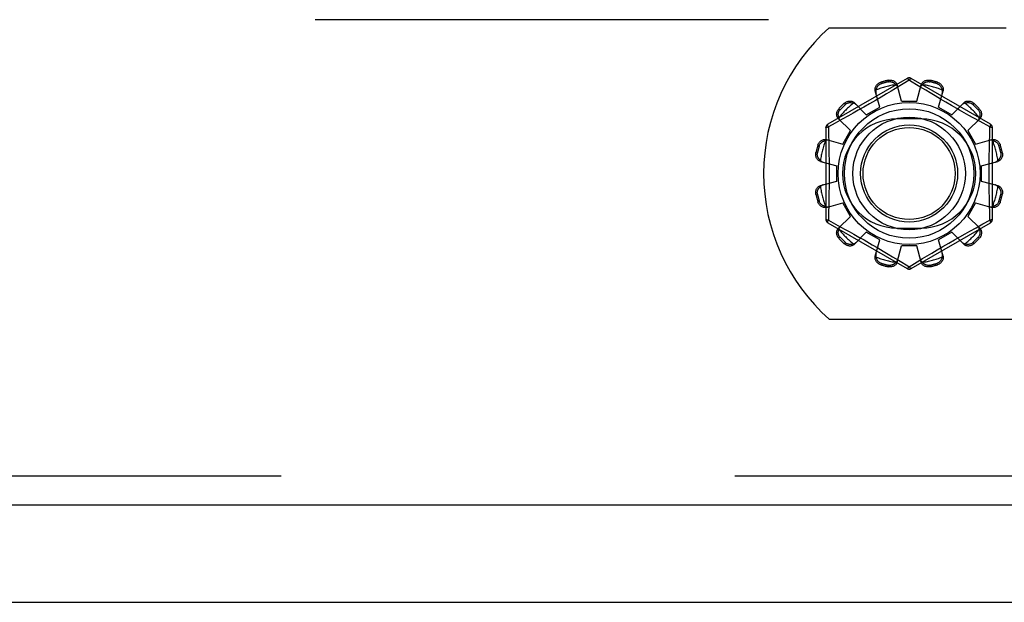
# Model space of a CAD drawing. Header units: inches. Extents: x 0 to 212, y 0 to 138.
# Tile 72 of 256: x 82.6 to 85.14, y 37.54 to 39.04. Entities that reach past the tile are written whole.
import ezdxf

# ---------------------------------------------------------------- set-up
doc = ezdxf.new("R2010")
doc.units = ezdxf.units.IN
doc.header["$LTSCALE"] = 11.6875
doc.header["$MEASUREMENT"] = 0
doc.linetypes.add('HIDDEN', pattern=[0.2, 0.1, -0.1])
doc.layers.get('0').update_dxf_attribs({"linetype": 'CONTINUOUS'})
doc.layers.add('DEFAULT_2', color=8, linetype='HIDDEN')
doc.layers.add('RIGHTHAND_DOOR_ASSEMBLY', color=7, linetype='CONTINUOUS')

msp = doc.modelspace()

# ---------------------------------------------------------------- linework, layer by layer
at = {"color": 7, "linetype": 'Continuous'}
msp.add_line((43.0115, 37.5397), (90.9075, 37.5397), dxfattribs=at)
at = {"layer": 'DEFAULT_2', "color": 8, "linetype": 'HIDDEN'}
for p, q in [((89.2095, 39.0397), (68.6055, 39.0397)), ((84.6908, 39.0187), (85.1465, 39.0187)), ((84.8915, 38.8885), (84.687, 38.7704)), ((84.8234, 38.8786), (84.8245, 38.8748)), ((84.8433, 38.8798), (84.8423, 38.8836)), ((84.8965, 38.8839), (84.8616, 38.8626)), ((84.8765, 38.8297), (84.8655, 38.8719)), ((84.9, 38.8818), (84.8965, 38.8839)), ((84.9197, 38.8698), (84.9, 38.8818)), ((85.106, 38.7704), (84.9015, 38.8885)), ((84.9165, 38.8297), (84.9275, 38.8719)), ((84.9507, 38.8836), (84.9497, 38.8798)), ((84.9685, 38.8748), (84.9696, 38.8786)), ((84.8208, 38.8148), (84.8092, 38.8568)), ((84.8379, 38.8484), (84.8241, 38.8402)), ((84.8504, 38.8559), (84.8379, 38.8484)), ((84.8616, 38.8626), (84.8504, 38.8559)), ((84.9508, 38.851), (84.9393, 38.8579)), ((84.9635, 38.8434), (84.9508, 38.851)), ((84.9771, 38.8353), (84.9635, 38.8434)), ((84.9722, 38.8148), (84.9838, 38.8568)), ((84.7324, 38.8216), (84.7296, 38.8244)), ((84.7555, 38.8258), (84.7862, 38.7948)), ((84.7945, 38.8228), (84.7798, 38.8144)), ((84.8095, 38.8315), (84.7945, 38.8228)), ((84.8241, 38.8402), (84.8095, 38.8315)), ((84.8765, 38.8297), (84.9165, 38.8297)), ((84.9913, 38.827), (84.9771, 38.8353)), ((85.0054, 38.8188), (84.9913, 38.827)), ((85.0193, 38.8109), (85.0054, 38.8188)), ((85.0068, 38.7948), (85.0375, 38.8258)), ((85.0634, 38.8244), (85.0606, 38.8216)), ((84.7158, 38.8106), (84.7186, 38.8078)), ((84.7402, 38.7921), (84.7241, 38.7833)), ((84.7524, 38.7989), (84.7402, 38.7921)), ((84.7656, 38.8064), (84.7524, 38.7989)), ((84.7798, 38.8144), (84.7656, 38.8064)), ((84.7862, 38.7948), (84.8208, 38.8148)), ((84.9722, 38.8148), (85.0068, 38.7948)), ((85.0506, 38.7934), (85.0387, 38.8)), ((85.0613, 38.7874), (85.0506, 38.7934)), ((85.0744, 38.8078), (85.0772, 38.8106)), ((84.7063, 38.7735), (84.6885, 38.7638)), ((84.7241, 38.7833), (84.7063, 38.7735)), ((84.7144, 38.7846), (84.7454, 38.754)), ((84.9278, 38.7843), (84.8653, 38.7843)), ((85.0476, 38.754), (85.0786, 38.7846)), ((85.0798, 38.7773), (85.0613, 38.7874)), ((85.1045, 38.7638), (85.0798, 38.7773)), ((84.682, 38.7617), (84.682, 38.5256)), ((84.6885, 38.7638), (84.6888, 38.752)), ((84.7254, 38.7194), (84.7454, 38.754)), ((85.0476, 38.754), (85.0676, 38.7194)), ((85.111, 38.5256), (85.111, 38.7617)), ((84.6654, 38.7157), (84.6616, 38.7167)), ((84.6833, 38.7309), (84.7254, 38.7194)), ((85.0676, 38.7194), (85.1097, 38.7309)), ((85.1314, 38.7167), (85.1276, 38.7157)), ((84.6565, 38.6979), (84.6603, 38.6969)), ((85.1327, 38.6969), (85.1365, 38.6979)), ((84.6683, 38.6747), (84.7105, 38.6637)), ((84.7105, 38.6237), (84.7105, 38.6637)), ((85.0825, 38.6637), (85.1247, 38.6747)), ((85.0825, 38.6637), (85.0825, 38.6237)), ((84.6683, 38.6127), (84.7105, 38.6237)), ((85.0825, 38.6237), (85.1247, 38.6127)), ((84.6603, 38.5905), (84.6565, 38.5895)), ((85.1365, 38.5895), (85.1327, 38.5905)), ((84.6616, 38.5706), (84.6654, 38.5716)), ((84.6833, 38.5564), (84.7254, 38.568)), ((84.7454, 38.5334), (84.7254, 38.568)), ((85.0676, 38.568), (85.0476, 38.5334)), ((85.0676, 38.568), (85.1097, 38.5564)), ((85.1276, 38.5716), (85.1314, 38.5706)), ((84.687, 38.5169), (84.8915, 38.3989)), ((84.6885, 38.5236), (84.7132, 38.5101)), ((84.7144, 38.5027), (84.7454, 38.5334)), ((84.9015, 38.3989), (85.106, 38.5169)), ((85.0476, 38.5334), (85.0786, 38.5027)), ((85.0689, 38.5041), (85.0867, 38.5139)), ((85.0867, 38.5139), (85.1045, 38.5236)), ((85.1045, 38.5236), (85.1042, 38.5353)), ((84.7132, 38.5101), (84.7317, 38.4999)), ((84.7317, 38.4999), (84.7424, 38.494)), ((84.7424, 38.494), (84.7543, 38.4874)), ((84.7555, 38.4615), (84.7862, 38.4926)), ((84.8208, 38.4726), (84.7862, 38.4926)), ((84.8653, 38.503), (84.9278, 38.503)), ((85.0068, 38.4926), (84.9722, 38.4726)), ((85.0068, 38.4926), (85.0375, 38.4615)), ((85.0274, 38.481), (85.0406, 38.4884)), ((85.0406, 38.4884), (85.0528, 38.4952)), ((85.0528, 38.4952), (85.0689, 38.5041)), ((84.7186, 38.4795), (84.7158, 38.4768)), ((84.7296, 38.463), (84.7324, 38.4657)), ((84.7876, 38.4685), (84.8017, 38.4603)), ((84.8017, 38.4603), (84.8159, 38.452)), ((84.8092, 38.4305), (84.8208, 38.4726)), ((84.9838, 38.4305), (84.9722, 38.4726)), ((84.9835, 38.4558), (84.9985, 38.4645)), ((84.9985, 38.4645), (85.0132, 38.473)), ((85.0132, 38.473), (85.0274, 38.481)), ((85.0606, 38.4657), (85.0634, 38.463)), ((85.0772, 38.4768), (85.0744, 38.4795)), ((84.8159, 38.452), (84.8295, 38.444)), ((84.8295, 38.444), (84.8422, 38.4364)), ((84.8422, 38.4364), (84.8537, 38.4295)), ((84.8655, 38.4155), (84.8765, 38.4577)), ((84.9165, 38.4577), (84.8765, 38.4577)), ((84.9275, 38.4155), (84.9165, 38.4577)), ((84.9426, 38.4315), (84.9551, 38.439)), ((84.9551, 38.439), (84.9689, 38.4472)), ((84.9689, 38.4472), (84.9835, 38.4558)), ((84.8245, 38.4126), (84.8234, 38.4088)), ((84.8733, 38.4176), (84.893, 38.4056)), ((84.8965, 38.4035), (84.9314, 38.4247)), ((84.9314, 38.4247), (84.9426, 38.4315)), ((84.9696, 38.4088), (84.9685, 38.4126)), ((84.8423, 38.4037), (84.8433, 38.4075)), ((84.893, 38.4056), (84.8965, 38.4035)), ((84.9497, 38.4075), (84.9507, 38.4037)), ((84.6908, 38.2687), (86.3522, 38.2687))]:
    msp.add_line(p, q, dxfattribs=at)
for points in [[(84.8092, 38.8568), (84.8089, 38.8586), (84.8087, 38.8604), (84.8088, 38.8624), (84.8091, 38.8643), (84.8097, 38.8662), (84.8105, 38.868), (84.8115, 38.8698), (84.8127, 38.8714), (84.8141, 38.873), (84.8157, 38.8744), (84.8175, 38.8758), (84.8194, 38.8769), (84.8214, 38.8778), (84.8234, 38.8786)], [(84.8115, 38.8587), (84.8117, 38.8597), (84.812, 38.8607), (84.8123, 38.8617), (84.8126, 38.8627), (84.813, 38.8637), (84.8134, 38.8646), (84.8138, 38.8656), (84.8144, 38.8665), (84.8149, 38.8674), (84.8156, 38.8683), (84.8163, 38.8692), (84.8171, 38.8701), (84.818, 38.871), (84.819, 38.8719), (84.8201, 38.8727), (84.8214, 38.8735), (84.8229, 38.8742), (84.8245, 38.8748)], [(84.8423, 38.8836), (84.8445, 38.884), (84.8467, 38.8842), (84.8489, 38.8842), (84.8511, 38.8839), (84.8532, 38.8835), (84.8552, 38.8828), (84.8571, 38.882), (84.8588, 38.881), (84.8604, 38.8798), (84.8619, 38.8784), (84.8631, 38.8769), (84.8641, 38.8753), (84.8649, 38.8736), (84.8655, 38.8719)], [(84.8433, 38.8798), (84.845, 38.8801), (84.8466, 38.8802), (84.8481, 38.8802), (84.8496, 38.88), (84.8509, 38.8798), (84.8521, 38.8795), (84.8532, 38.8791), (84.8543, 38.8787), (84.8553, 38.8782), (84.8562, 38.8777), (84.8571, 38.8772), (84.858, 38.8766), (84.8588, 38.876), (84.8597, 38.8753), (84.8604, 38.8746), (84.8612, 38.8739), (84.8619, 38.8731), (84.8626, 38.8724)], [(84.8673, 38.8648), (84.8669, 38.8661), (84.8663, 38.8675), (84.8656, 38.8688), (84.8647, 38.8701), (84.8637, 38.8713), (84.8626, 38.8724)], [(84.8915, 38.8885), (84.8918, 38.8885), (84.8923, 38.8884), (84.8928, 38.8881), (84.8935, 38.8875), (84.8942, 38.8868), (84.8949, 38.886), (84.8957, 38.885), (84.8965, 38.8839)], [(84.8965, 38.8839), (84.8973, 38.885), (84.8981, 38.886), (84.8988, 38.8868), (84.8995, 38.8875), (84.9002, 38.8881), (84.9007, 38.8884), (84.9012, 38.8885), (84.9015, 38.8885)], [(84.9393, 38.8579), (84.9242, 38.867), (84.9197, 38.8698)], [(84.9304, 38.8724), (84.9293, 38.8713), (84.9283, 38.8701), (84.9274, 38.8688), (84.9267, 38.8675), (84.9261, 38.8661), (84.9257, 38.8648)], [(84.9275, 38.8719), (84.9281, 38.8736), (84.9289, 38.8753), (84.9299, 38.8769), (84.9311, 38.8784), (84.9326, 38.8798), (84.9342, 38.881), (84.9359, 38.882), (84.9378, 38.8828), (84.9398, 38.8835), (84.9419, 38.8839), (84.9441, 38.8842), (84.9463, 38.8842), (84.9485, 38.884), (84.9507, 38.8836)], [(84.9304, 38.8724), (84.9311, 38.8731), (84.9318, 38.8739), (84.9326, 38.8746), (84.9334, 38.8753), (84.9342, 38.876), (84.935, 38.8766), (84.9359, 38.8772), (84.9368, 38.8777), (84.9377, 38.8782), (84.9387, 38.8787), (84.9398, 38.8791), (84.9409, 38.8795), (84.9422, 38.8798), (84.9435, 38.8801), (84.9449, 38.8802), (84.9464, 38.8802), (84.948, 38.8801), (84.9497, 38.8798)], [(84.9685, 38.8748), (84.9701, 38.8742), (84.9716, 38.8735), (84.9729, 38.8727), (84.974, 38.8719), (84.975, 38.871), (84.9759, 38.8701), (84.9767, 38.8692), (84.9774, 38.8683), (84.9781, 38.8674), (84.9786, 38.8665), (84.9792, 38.8655), (84.9796, 38.8646), (84.98, 38.8637), (84.9804, 38.8627), (84.9807, 38.8617), (84.981, 38.8607), (84.9813, 38.8597), (84.9815, 38.8587)], [(84.9696, 38.8786), (84.9716, 38.8778), (84.9736, 38.8769), (84.9755, 38.8758), (84.9773, 38.8744), (84.9789, 38.873), (84.9803, 38.8714), (84.9815, 38.8698), (84.9825, 38.868), (84.9833, 38.8662), (84.9839, 38.8643), (84.9842, 38.8624), (84.9843, 38.8604), (84.9841, 38.8586), (84.9838, 38.8568)], [(84.8115, 38.8587), (84.8111, 38.8571), (84.8108, 38.8556), (84.8107, 38.8541), (84.8107, 38.8526), (84.8109, 38.8511), (84.8112, 38.8497)], [(84.9818, 38.8497), (84.9821, 38.8511), (84.9823, 38.8526), (84.9823, 38.8541), (84.9822, 38.8556), (84.9819, 38.8571), (84.9815, 38.8587)], [(84.7296, 38.8244), (84.7313, 38.8258), (84.7331, 38.827), (84.735, 38.8281), (84.737, 38.829), (84.7391, 38.8297), (84.7412, 38.8301), (84.7432, 38.8303), (84.7452, 38.8303), (84.7472, 38.8301), (84.7491, 38.8296), (84.751, 38.8289), (84.7527, 38.8281), (84.7542, 38.827), (84.7555, 38.8258)], [(84.7324, 38.8216), (84.7337, 38.8227), (84.735, 38.8236), (84.7363, 38.8243), (84.7377, 38.8249), (84.7389, 38.8253), (84.7401, 38.8257), (84.7413, 38.8259), (84.7424, 38.8261), (84.7435, 38.8262), (84.7446, 38.8262), (84.7457, 38.8262), (84.7467, 38.8261), (84.7477, 38.826), (84.7488, 38.8258), (84.7498, 38.8256), (84.7508, 38.8254), (84.7518, 38.8251), (84.7528, 38.8248)], [(84.7607, 38.8206), (84.7596, 38.8215), (84.7585, 38.8224), (84.7572, 38.8232), (84.7558, 38.8239), (84.7543, 38.8244), (84.7528, 38.8248)], [(85.0402, 38.8248), (85.0387, 38.8244), (85.0372, 38.8239), (85.0358, 38.8232), (85.0345, 38.8224), (85.0334, 38.8215), (85.0323, 38.8206)], [(85.0375, 38.8258), (85.0388, 38.827), (85.0403, 38.8281), (85.042, 38.8289), (85.0439, 38.8296), (85.0458, 38.8301), (85.0478, 38.8303), (85.0498, 38.8303), (85.0518, 38.8301), (85.0539, 38.8297), (85.056, 38.829), (85.058, 38.8281), (85.0599, 38.827), (85.0617, 38.8258), (85.0634, 38.8244)], [(85.0402, 38.8248), (85.0412, 38.8251), (85.0422, 38.8254), (85.0432, 38.8256), (85.0442, 38.8259), (85.0453, 38.826), (85.0463, 38.8261), (85.0473, 38.8262), (85.0484, 38.8262), (85.0495, 38.8262), (85.0506, 38.8261), (85.0517, 38.8259), (85.0529, 38.8257), (85.0541, 38.8253), (85.0554, 38.8249), (85.0567, 38.8243), (85.058, 38.8236), (85.0593, 38.8227), (85.0606, 38.8216)], [(84.7144, 38.7846), (84.7131, 38.786), (84.7121, 38.7875), (84.7112, 38.7892), (84.7105, 38.791), (84.7101, 38.793), (84.7099, 38.795), (84.7098, 38.797), (84.7101, 38.799), (84.7105, 38.8011), (84.7112, 38.8031), (84.712, 38.8052), (84.7131, 38.8071), (84.7144, 38.8089), (84.7158, 38.8106)], [(84.7154, 38.7874), (84.7151, 38.7884), (84.7148, 38.7894), (84.7145, 38.7904), (84.7143, 38.7914), (84.7142, 38.7924), (84.714, 38.7935), (84.714, 38.7945), (84.714, 38.7956), (84.714, 38.7966), (84.7141, 38.7978), (84.7143, 38.7989), (84.7145, 38.8001), (84.7148, 38.8013), (84.7153, 38.8025), (84.7158, 38.8038), (84.7166, 38.8052), (84.7175, 38.8065), (84.7186, 38.8078)], [(85.0387, 38.8), (85.0259, 38.8071), (85.0193, 38.8109)], [(85.0744, 38.8078), (85.0755, 38.8065), (85.0764, 38.8052), (85.0772, 38.8038), (85.0777, 38.8025), (85.0782, 38.8013), (85.0785, 38.8001), (85.0787, 38.7989), (85.0789, 38.7977), (85.079, 38.7966), (85.079, 38.7955), (85.079, 38.7945), (85.079, 38.7935), (85.0788, 38.7924), (85.0787, 38.7914), (85.0785, 38.7904), (85.0782, 38.7894), (85.0779, 38.7884), (85.0776, 38.7874)], [(85.0772, 38.8106), (85.0786, 38.8089), (85.0799, 38.8071), (85.081, 38.8052), (85.0818, 38.8031), (85.0825, 38.8011), (85.0829, 38.799), (85.0832, 38.797), (85.0831, 38.795), (85.0829, 38.793), (85.0825, 38.791), (85.0818, 38.7892), (85.0809, 38.7875), (85.0799, 38.786), (85.0786, 38.7846)], [(84.6885, 38.7638), (84.6879, 38.765), (84.6874, 38.7662), (84.6871, 38.7673), (84.6868, 38.7682), (84.6867, 38.769), (84.6867, 38.7697), (84.6868, 38.7701), (84.687, 38.7704)], [(84.7154, 38.7874), (84.7158, 38.7858), (84.7163, 38.7844), (84.717, 38.783), (84.7178, 38.7817), (84.7186, 38.7805), (84.7196, 38.7795)], [(85.0734, 38.7795), (85.0744, 38.7805), (85.0752, 38.7817), (85.076, 38.783), (85.0767, 38.7844), (85.0772, 38.7858), (85.0776, 38.7874)], [(85.106, 38.7704), (85.1062, 38.7701), (85.1063, 38.7697), (85.1063, 38.769), (85.1062, 38.7682), (85.1059, 38.7673), (85.1056, 38.7662), (85.1051, 38.765), (85.1045, 38.7638)], [(84.682, 38.7617), (84.6821, 38.7621), (84.6825, 38.7624), (84.683, 38.7627), (84.6838, 38.763), (84.6847, 38.7632), (84.6859, 38.7634), (84.6871, 38.7636), (84.6885, 38.7638)], [(84.6888, 38.752), (84.6896, 38.7162), (84.6898, 38.7041), (84.69, 38.692), (84.6901, 38.6799), (84.6903, 38.6678), (84.6903, 38.6557), (84.6904, 38.6437), (84.6903, 38.6316), (84.6903, 38.6195), (84.6901, 38.6074), (84.69, 38.5953), (84.6898, 38.5832), (84.6896, 38.5711)], [(85.1034, 38.7162), (85.1042, 38.752), (85.1045, 38.7638)], [(85.1045, 38.7638), (85.1059, 38.7636), (85.1071, 38.7634), (85.1083, 38.7632), (85.1092, 38.763), (85.11, 38.7627), (85.1105, 38.7624), (85.1109, 38.7621), (85.111, 38.7617)], [(84.6616, 38.7167), (84.6623, 38.7188), (84.6633, 38.7208), (84.6644, 38.7227), (84.6657, 38.7244), (84.6672, 38.726), (84.6688, 38.7275), (84.6704, 38.7287), (84.6722, 38.7297), (84.674, 38.7305), (84.6759, 38.731), (84.6778, 38.7314), (84.6797, 38.7314), (84.6816, 38.7313), (84.6833, 38.7309)], [(84.6654, 38.7157), (84.666, 38.7173), (84.6667, 38.7188), (84.6675, 38.7201), (84.6683, 38.7212), (84.6692, 38.7222), (84.6701, 38.7231), (84.671, 38.7239), (84.6719, 38.7246), (84.6728, 38.7253), (84.6737, 38.7258), (84.6746, 38.7263), (84.6756, 38.7268), (84.6765, 38.7272), (84.6775, 38.7276), (84.6785, 38.7279), (84.6795, 38.7282), (84.6805, 38.7284), (84.6815, 38.7286)], [(84.6905, 38.729), (84.689, 38.7293), (84.6876, 38.7295), (84.6861, 38.7295), (84.6845, 38.7294), (84.683, 38.7291), (84.6815, 38.7286)], [(85.1115, 38.7286), (85.11, 38.7291), (85.1085, 38.7294), (85.1069, 38.7295), (85.1054, 38.7295), (85.104, 38.7293), (85.1025, 38.729)], [(85.1042, 38.5353), (85.1034, 38.5711), (85.1032, 38.5832), (85.103, 38.5953), (85.1029, 38.6074), (85.1027, 38.6195), (85.1027, 38.6316), (85.1026, 38.6437), (85.1027, 38.6558), (85.1027, 38.6678), (85.1029, 38.6799), (85.103, 38.692), (85.1032, 38.7041), (85.1034, 38.7162)], [(85.1097, 38.7309), (85.1114, 38.7313), (85.1133, 38.7314), (85.1152, 38.7314), (85.1171, 38.731), (85.119, 38.7305), (85.1208, 38.7297), (85.1226, 38.7287), (85.1242, 38.7275), (85.1258, 38.726), (85.1273, 38.7244), (85.1286, 38.7227), (85.1297, 38.7208), (85.1307, 38.7188), (85.1314, 38.7167)], [(85.1115, 38.7286), (85.1125, 38.7284), (85.1135, 38.7282), (85.1145, 38.7279), (85.1155, 38.7276), (85.1165, 38.7272), (85.1175, 38.7268), (85.1184, 38.7263), (85.1193, 38.7258), (85.1202, 38.7252), (85.1211, 38.7246), (85.1221, 38.7239), (85.1229, 38.7231), (85.1238, 38.7222), (85.1247, 38.7212), (85.1255, 38.72), (85.1263, 38.7187), (85.127, 38.7173), (85.1276, 38.7157)], [(84.6683, 38.6747), (84.6665, 38.6753), (84.6649, 38.676), (84.6633, 38.6771), (84.6618, 38.6783), (84.6604, 38.6798), (84.6592, 38.6814), (84.6582, 38.6831), (84.6574, 38.685), (84.6567, 38.687), (84.6563, 38.6891), (84.656, 38.6913), (84.656, 38.6935), (84.6562, 38.6957), (84.6565, 38.6979)], [(84.6678, 38.6776), (84.667, 38.6783), (84.6663, 38.679), (84.6656, 38.6797), (84.6649, 38.6805), (84.6642, 38.6813), (84.6636, 38.6822), (84.663, 38.683), (84.6625, 38.6839), (84.662, 38.6849), (84.6615, 38.6859), (84.6611, 38.687), (84.6607, 38.6881), (84.6604, 38.6893), (84.6601, 38.6906), (84.66, 38.6921), (84.6599, 38.6936), (84.6601, 38.6952), (84.6603, 38.6969)], [(85.1365, 38.6979), (85.1368, 38.6957), (85.137, 38.6935), (85.137, 38.6913), (85.1367, 38.6891), (85.1363, 38.687), (85.1356, 38.685), (85.1348, 38.6831), (85.1338, 38.6814), (85.1326, 38.6798), (85.1312, 38.6783), (85.1297, 38.6771), (85.1281, 38.676), (85.1265, 38.6753), (85.1247, 38.6747)], [(85.1327, 38.6969), (85.1329, 38.6952), (85.1331, 38.6935), (85.133, 38.692), (85.1329, 38.6906), (85.1326, 38.6893), (85.1323, 38.6881), (85.1319, 38.687), (85.1315, 38.6859), (85.131, 38.6849), (85.1305, 38.6839), (85.13, 38.683), (85.1294, 38.6822), (85.1288, 38.6813), (85.1281, 38.6805), (85.1274, 38.6797), (85.1267, 38.679), (85.126, 38.6783), (85.1252, 38.6776)], [(84.6678, 38.6776), (84.6689, 38.6764), (84.6701, 38.6754), (84.6714, 38.6746), (84.6727, 38.6738), (84.674, 38.6733), (84.6754, 38.6728)], [(85.1176, 38.6728), (85.119, 38.6733), (85.1203, 38.6738), (85.1216, 38.6746), (85.1229, 38.6754), (85.1241, 38.6764), (85.1252, 38.6776)], [(84.6565, 38.5895), (84.6562, 38.5916), (84.656, 38.5938), (84.656, 38.596), (84.6563, 38.5982), (84.6567, 38.6004), (84.6574, 38.6024), (84.6582, 38.6042), (84.6592, 38.606), (84.6604, 38.6076), (84.6618, 38.609), (84.6633, 38.6103), (84.6649, 38.6113), (84.6665, 38.6121), (84.6683, 38.6127)], [(84.6754, 38.6145), (84.674, 38.6141), (84.6727, 38.6135), (84.6714, 38.6128), (84.6701, 38.6119), (84.6689, 38.6109), (84.6678, 38.6098)], [(85.1252, 38.6098), (85.1241, 38.6109), (85.1229, 38.6119), (85.1216, 38.6128), (85.1203, 38.6135), (85.119, 38.6141), (85.1176, 38.6145)], [(85.1247, 38.6127), (85.1265, 38.6121), (85.1281, 38.6113), (85.1297, 38.6103), (85.1312, 38.609), (85.1326, 38.6076), (85.1338, 38.606), (85.1348, 38.6042), (85.1356, 38.6024), (85.1363, 38.6004), (85.1367, 38.5982), (85.137, 38.596), (85.137, 38.5938), (85.1368, 38.5916), (85.1365, 38.5895)], [(84.6603, 38.5905), (84.6601, 38.5922), (84.6599, 38.5938), (84.66, 38.5953), (84.6601, 38.5967), (84.6604, 38.598), (84.6607, 38.5993), (84.6611, 38.6004), (84.6615, 38.6015), (84.662, 38.6025), (84.6625, 38.6034), (84.663, 38.6043), (84.6636, 38.6052), (84.6642, 38.606), (84.6649, 38.6068), (84.6656, 38.6076), (84.6663, 38.6084), (84.667, 38.6091), (84.6678, 38.6098)], [(85.1252, 38.6098), (85.126, 38.6091), (85.1267, 38.6083), (85.1274, 38.6076), (85.1281, 38.6068), (85.1288, 38.606), (85.1294, 38.6052), (85.13, 38.6043), (85.1305, 38.6034), (85.131, 38.6024), (85.1315, 38.6014), (85.1319, 38.6004), (85.1323, 38.5992), (85.1326, 38.598), (85.1329, 38.5967), (85.133, 38.5953), (85.1331, 38.5938), (85.1329, 38.5922), (85.1327, 38.5905)], [(84.6833, 38.5564), (84.6816, 38.556), (84.6797, 38.5559), (84.6778, 38.556), (84.6759, 38.5563), (84.674, 38.5569), (84.6722, 38.5577), (84.6704, 38.5587), (84.6688, 38.5599), (84.6672, 38.5613), (84.6657, 38.5629), (84.6644, 38.5647), (84.6633, 38.5666), (84.6623, 38.5686), (84.6616, 38.5706)], [(84.6815, 38.5587), (84.6805, 38.5589), (84.6795, 38.5591), (84.6785, 38.5594), (84.6775, 38.5598), (84.6765, 38.5601), (84.6755, 38.5606), (84.6746, 38.561), (84.6737, 38.5615), (84.6728, 38.5621), (84.6719, 38.5627), (84.6709, 38.5635), (84.6701, 38.5643), (84.6692, 38.5651), (84.6683, 38.5662), (84.6675, 38.5673), (84.6667, 38.5686), (84.666, 38.57), (84.6654, 38.5716)], [(84.6896, 38.5711), (84.6888, 38.5353), (84.6885, 38.5236)], [(85.1314, 38.5706), (85.1307, 38.5686), (85.1297, 38.5666), (85.1286, 38.5647), (85.1273, 38.5629), (85.1258, 38.5613), (85.1242, 38.5599), (85.1226, 38.5587), (85.1208, 38.5577), (85.119, 38.5569), (85.1171, 38.5563), (85.1152, 38.556), (85.1133, 38.5559), (85.1114, 38.556), (85.1097, 38.5564)], [(85.1276, 38.5716), (85.127, 38.57), (85.1263, 38.5686), (85.1255, 38.5673), (85.1247, 38.5661), (85.1238, 38.5651), (85.1229, 38.5642), (85.122, 38.5634), (85.1211, 38.5627), (85.1202, 38.5621), (85.1193, 38.5615), (85.1184, 38.561), (85.1174, 38.5606), (85.1165, 38.5601), (85.1155, 38.5598), (85.1145, 38.5594), (85.1135, 38.5591), (85.1125, 38.5589), (85.1115, 38.5587)], [(84.6815, 38.5587), (84.683, 38.5583), (84.6845, 38.558), (84.6861, 38.5579), (84.6876, 38.5579), (84.689, 38.5581), (84.6905, 38.5584)], [(85.1025, 38.5584), (85.104, 38.5581), (85.1054, 38.5579), (85.1069, 38.5579), (85.1085, 38.558), (85.11, 38.5583), (85.1115, 38.5587)], [(84.6885, 38.5236), (84.6871, 38.5237), (84.6859, 38.5239), (84.6847, 38.5241), (84.6838, 38.5244), (84.683, 38.5247), (84.6825, 38.525), (84.6821, 38.5253), (84.682, 38.5256)], [(84.687, 38.5169), (84.6868, 38.5172), (84.6867, 38.5177), (84.6867, 38.5183), (84.6868, 38.5191), (84.6871, 38.5201), (84.6874, 38.5211), (84.6879, 38.5223), (84.6885, 38.5236)], [(85.111, 38.5256), (85.1109, 38.5253), (85.1105, 38.525), (85.11, 38.5247), (85.1092, 38.5244), (85.1083, 38.5241), (85.1071, 38.5239), (85.1059, 38.5237), (85.1045, 38.5236)], [(85.1045, 38.5236), (85.1051, 38.5223), (85.1056, 38.5211), (85.1059, 38.5201), (85.1062, 38.5191), (85.1063, 38.5183), (85.1063, 38.5177), (85.1062, 38.5172), (85.106, 38.5169)], [(84.7158, 38.4768), (84.7144, 38.4784), (84.7131, 38.4802), (84.712, 38.4822), (84.7112, 38.4842), (84.7105, 38.4863), (84.7101, 38.4883), (84.7098, 38.4904), (84.7099, 38.4924), (84.7101, 38.4944), (84.7105, 38.4963), (84.7112, 38.4981), (84.7121, 38.4998), (84.7131, 38.5013), (84.7144, 38.5027)], [(84.7186, 38.4795), (84.7175, 38.4809), (84.7166, 38.4822), (84.7158, 38.4835), (84.7153, 38.4848), (84.7148, 38.4861), (84.7145, 38.4873), (84.7143, 38.4885), (84.7141, 38.4896), (84.714, 38.4907), (84.714, 38.4918), (84.714, 38.4929), (84.714, 38.4939), (84.7142, 38.4949), (84.7143, 38.4959), (84.7145, 38.497), (84.7148, 38.498), (84.7151, 38.499), (84.7154, 38.5)], [(84.7196, 38.5079), (84.7186, 38.5068), (84.7178, 38.5056), (84.717, 38.5043), (84.7163, 38.503), (84.7158, 38.5015), (84.7154, 38.5)], [(84.7543, 38.4874), (84.7671, 38.4802), (84.7737, 38.4764), (84.7806, 38.4725), (84.7876, 38.4685)], [(85.0776, 38.5), (85.0772, 38.5015), (85.0767, 38.503), (85.076, 38.5043), (85.0752, 38.5056), (85.0744, 38.5068), (85.0734, 38.5079)], [(85.0776, 38.5), (85.0779, 38.499), (85.0782, 38.498), (85.0785, 38.497), (85.0787, 38.4959), (85.0788, 38.4949), (85.079, 38.4939), (85.079, 38.4928), (85.079, 38.4918), (85.079, 38.4907), (85.0789, 38.4896), (85.0787, 38.4884), (85.0785, 38.4873), (85.0782, 38.4861), (85.0777, 38.4848), (85.0772, 38.4835), (85.0764, 38.4822), (85.0755, 38.4809), (85.0744, 38.4795)], [(85.0786, 38.5027), (85.0799, 38.5013), (85.0809, 38.4998), (85.0818, 38.4981), (85.0825, 38.4963), (85.0829, 38.4944), (85.0831, 38.4924), (85.0832, 38.4904), (85.0829, 38.4883), (85.0825, 38.4863), (85.0818, 38.4842), (85.081, 38.4822), (85.0799, 38.4802), (85.0786, 38.4784), (85.0772, 38.4768)], [(84.7555, 38.4615), (84.7542, 38.4603), (84.7527, 38.4593), (84.751, 38.4584), (84.7491, 38.4577), (84.7472, 38.4573), (84.7452, 38.457), (84.7432, 38.457), (84.7412, 38.4572), (84.7391, 38.4577), (84.737, 38.4583), (84.735, 38.4592), (84.7331, 38.4603), (84.7313, 38.4615), (84.7296, 38.463)], [(84.7528, 38.4626), (84.7518, 38.4622), (84.7508, 38.462), (84.7498, 38.4617), (84.7488, 38.4615), (84.7477, 38.4613), (84.7467, 38.4612), (84.7457, 38.4611), (84.7446, 38.4611), (84.7435, 38.4612), (84.7424, 38.4613), (84.7413, 38.4614), (84.7401, 38.4617), (84.7389, 38.462), (84.7376, 38.4624), (84.7363, 38.463), (84.735, 38.4637), (84.7337, 38.4647), (84.7324, 38.4657)], [(84.7528, 38.4626), (84.7543, 38.463), (84.7558, 38.4635), (84.7572, 38.4641), (84.7585, 38.4649), (84.7596, 38.4658), (84.7607, 38.4668)], [(85.0323, 38.4668), (85.0334, 38.4658), (85.0345, 38.4649), (85.0358, 38.4641), (85.0372, 38.4635), (85.0387, 38.463), (85.0402, 38.4626)], [(85.0634, 38.463), (85.0617, 38.4615), (85.0599, 38.4603), (85.058, 38.4592), (85.056, 38.4583), (85.0539, 38.4577), (85.0518, 38.4572), (85.0498, 38.457), (85.0478, 38.457), (85.0458, 38.4573), (85.0439, 38.4577), (85.042, 38.4584), (85.0403, 38.4593), (85.0388, 38.4603), (85.0375, 38.4615)], [(85.0606, 38.4657), (85.0593, 38.4647), (85.058, 38.4637), (85.0567, 38.463), (85.0553, 38.4624), (85.0541, 38.462), (85.0529, 38.4617), (85.0517, 38.4614), (85.0506, 38.4613), (85.0495, 38.4612), (85.0484, 38.4611), (85.0473, 38.4611), (85.0463, 38.4612), (85.0453, 38.4613), (85.0442, 38.4615), (85.0432, 38.4617), (85.0422, 38.462), (85.0412, 38.4622), (85.0402, 38.4626)], [(84.8112, 38.4376), (84.8109, 38.4362), (84.8107, 38.4348), (84.8107, 38.4332), (84.8108, 38.4317), (84.8111, 38.4302), (84.8115, 38.4287)], [(84.9815, 38.4287), (84.9819, 38.4302), (84.9822, 38.4317), (84.9823, 38.4332), (84.9823, 38.4348), (84.9821, 38.4362), (84.9818, 38.4376)], [(84.8234, 38.4088), (84.8214, 38.4095), (84.8194, 38.4105), (84.8175, 38.4116), (84.8157, 38.4129), (84.8141, 38.4144), (84.8127, 38.4159), (84.8115, 38.4176), (84.8105, 38.4193), (84.8097, 38.4212), (84.8091, 38.4231), (84.8088, 38.425), (84.8087, 38.4269), (84.8089, 38.4287), (84.8092, 38.4305)], [(84.8245, 38.4126), (84.8229, 38.4132), (84.8214, 38.4139), (84.8201, 38.4146), (84.819, 38.4155), (84.818, 38.4164), (84.8171, 38.4172), (84.8163, 38.4181), (84.8156, 38.419), (84.8149, 38.42), (84.8144, 38.4209), (84.8138, 38.4218), (84.8134, 38.4227), (84.813, 38.4237), (84.8126, 38.4246), (84.8123, 38.4256), (84.812, 38.4266), (84.8117, 38.4276), (84.8115, 38.4287)], [(84.8655, 38.4155), (84.8649, 38.4137), (84.8641, 38.4121), (84.8631, 38.4104), (84.8619, 38.4089), (84.8604, 38.4076), (84.8588, 38.4064), (84.8571, 38.4054), (84.8552, 38.4045), (84.8532, 38.4039), (84.8511, 38.4034), (84.8489, 38.4032), (84.8467, 38.4032), (84.8445, 38.4033), (84.8423, 38.4037)], [(84.8626, 38.415), (84.8619, 38.4142), (84.8612, 38.4134), (84.8604, 38.4127), (84.8596, 38.412), (84.8588, 38.4114), (84.858, 38.4108), (84.8571, 38.4102), (84.8562, 38.4096), (84.8553, 38.4091), (84.8543, 38.4087), (84.8532, 38.4082), (84.8521, 38.4079), (84.8508, 38.4075), (84.8495, 38.4073), (84.8481, 38.4071), (84.8466, 38.4071), (84.845, 38.4072), (84.8433, 38.4075)], [(84.8537, 38.4295), (84.8688, 38.4204), (84.8733, 38.4176)], [(84.8626, 38.415), (84.8637, 38.4161), (84.8647, 38.4173), (84.8656, 38.4185), (84.8663, 38.4199), (84.8669, 38.4212), (84.8673, 38.4226)], [(84.9257, 38.4226), (84.9261, 38.4212), (84.9267, 38.4199), (84.9274, 38.4185), (84.9283, 38.4173), (84.9293, 38.4161), (84.9304, 38.415)], [(84.9507, 38.4037), (84.9485, 38.4033), (84.9463, 38.4032), (84.9441, 38.4032), (84.9419, 38.4034), (84.9398, 38.4039), (84.9378, 38.4045), (84.9359, 38.4054), (84.9342, 38.4064), (84.9326, 38.4076), (84.9311, 38.4089), (84.9299, 38.4104), (84.9289, 38.4121), (84.9281, 38.4137), (84.9275, 38.4155)], [(84.9497, 38.4075), (84.948, 38.4072), (84.9464, 38.4071), (84.9449, 38.4071), (84.9434, 38.4073), (84.9421, 38.4075), (84.9409, 38.4079), (84.9398, 38.4082), (84.9387, 38.4087), (84.9377, 38.4091), (84.9368, 38.4096), (84.9359, 38.4102), (84.935, 38.4108), (84.9342, 38.4114), (84.9333, 38.412), (84.9326, 38.4127), (84.9318, 38.4135), (84.9311, 38.4142), (84.9304, 38.415)], [(84.9815, 38.4287), (84.9813, 38.4276), (84.981, 38.4266), (84.9807, 38.4256), (84.9804, 38.4246), (84.98, 38.4237), (84.9796, 38.4227), (84.9792, 38.4218), (84.9786, 38.4209), (84.9781, 38.4199), (84.9774, 38.419), (84.9767, 38.4181), (84.9759, 38.4172), (84.975, 38.4163), (84.974, 38.4155), (84.9729, 38.4146), (84.9716, 38.4139), (84.9701, 38.4132), (84.9685, 38.4126)], [(84.9838, 38.4305), (84.9841, 38.4287), (84.9843, 38.4269), (84.9842, 38.425), (84.9839, 38.4231), (84.9833, 38.4212), (84.9825, 38.4193), (84.9815, 38.4176), (84.9803, 38.4159), (84.9789, 38.4144), (84.9773, 38.4129), (84.9755, 38.4116), (84.9736, 38.4105), (84.9716, 38.4095), (84.9696, 38.4088)], [(84.8965, 38.4035), (84.8957, 38.4024), (84.8949, 38.4014), (84.8942, 38.4005), (84.8935, 38.3998), (84.8928, 38.3993), (84.8923, 38.3989), (84.8918, 38.3988), (84.8915, 38.3989)], [(84.9015, 38.3989), (84.9012, 38.3988), (84.9007, 38.3989), (84.9002, 38.3993), (84.8995, 38.3998), (84.8988, 38.4005), (84.8981, 38.4014), (84.8973, 38.4024), (84.8965, 38.4035)]]:
    msp.add_lwpolyline(points, dxfattribs=at)
for radius in [0.1829, 0.1668, 0.145, 0.125, 0.1186]:
    msp.add_circle((84.8965, 38.6437), radius, dxfattribs=at)
for centre, radius, start, end in [((85.0215, 38.6437), 0.5, 131.4096, 228.5904), ((84.8965, 38.6437), 0.2312, 98.4357, 111.5643), ((84.8965, 38.6437), 0.246, 102.7238, 107.2762), ((84.8965, 38.6437), 0.2421, 102.6908, 107.3092), ((84.8965, 38.8798), 0.01, 60, 120), ((84.8965, 38.6437), 0.2312, 68.4357, 81.5643), ((84.8965, 38.6437), 0.2421, 72.6908, 77.3092), ((84.8965, 38.6437), 0.246, 72.7238, 77.2762), ((84.8965, 38.6437), 0.2312, 128.4357, 141.5643), ((84.8965, 38.6437), 0.246, 132.7238, 137.2762), ((84.8965, 38.6437), 0.2421, 132.6908, 137.3092), ((84.8965, 38.6437), 0.2312, 38.4357, 51.5643), ((84.8965, 38.6437), 0.2421, 42.6908, 47.3092), ((84.8965, 38.6437), 0.246, 42.7238, 47.2762), ((84.692, 38.7617), 0.01, 120, 180), ((84.8653, 38.6437), 0.1406, 90, 270), ((84.9278, 38.6437), 0.1406, 270, 90), ((85.101, 38.7617), 0.01, 0, 60), ((84.8965, 38.6437), 0.246, 162.7238, 167.2762), ((84.8965, 38.6437), 0.2421, 162.6908, 167.3092), ((84.8965, 38.6437), 0.2312, 158.4357, 171.5643), ((84.8965, 38.6437), 0.2312, 8.4357, 21.5643), ((84.8965, 38.6437), 0.2421, 12.6908, 17.3092), ((84.8965, 38.6437), 0.246, 12.7238, 17.2762), ((84.8965, 38.6437), 0.246, 192.7238, 197.2762), ((84.8965, 38.6437), 0.2421, 192.6908, 197.3092), ((84.8965, 38.6437), 0.2312, 188.4357, 201.5643), ((84.8965, 38.6437), 0.2312, 338.4357, 351.5643), ((84.8965, 38.6437), 0.2421, 342.6908, 347.3092), ((84.8965, 38.6437), 0.246, 342.7238, 347.2762), ((84.692, 38.5256), 0.01, 180, 240), ((85.101, 38.5256), 0.01, 300, 360), ((84.8965, 38.6437), 0.2312, 218.4357, 231.5643), ((84.8965, 38.6437), 0.2312, 308.4357, 321.5643), ((84.8965, 38.6437), 0.246, 222.7238, 227.2762), ((84.8965, 38.6437), 0.2421, 222.6908, 227.3092), ((84.8965, 38.6437), 0.2421, 312.6908, 317.3092), ((84.8965, 38.6437), 0.246, 312.7238, 317.2762), ((84.8965, 38.6437), 0.2312, 248.4357, 261.5643), ((84.8965, 38.6437), 0.2421, 252.6908, 257.3092), ((84.8965, 38.6437), 0.2312, 278.4357, 291.5643), ((84.8965, 38.6437), 0.2421, 282.6908, 287.3092), ((84.8965, 38.6437), 0.246, 252.7238, 257.2762), ((84.8965, 38.4075), 0.01, 240, 300), ((84.8965, 38.6437), 0.246, 282.7238, 287.2762)]:
    msp.add_arc(centre, radius, start, end, dxfattribs=at)
at = {"layer": 'RIGHTHAND_DOOR_ASSEMBLY', "color": 8, "linetype": 'HIDDEN'}
msp.add_line((90.2908, 37.8647), (67.5043, 37.8647), dxfattribs=at)
at = {"layer": 'RIGHTHAND_DOOR_ASSEMBLY', "color": 3, "linetype": 'Continuous'}
msp.add_line((90.2908, 37.7897), (67.5043, 37.7897), dxfattribs=at)

doc.saveas('drawing.dxf')
